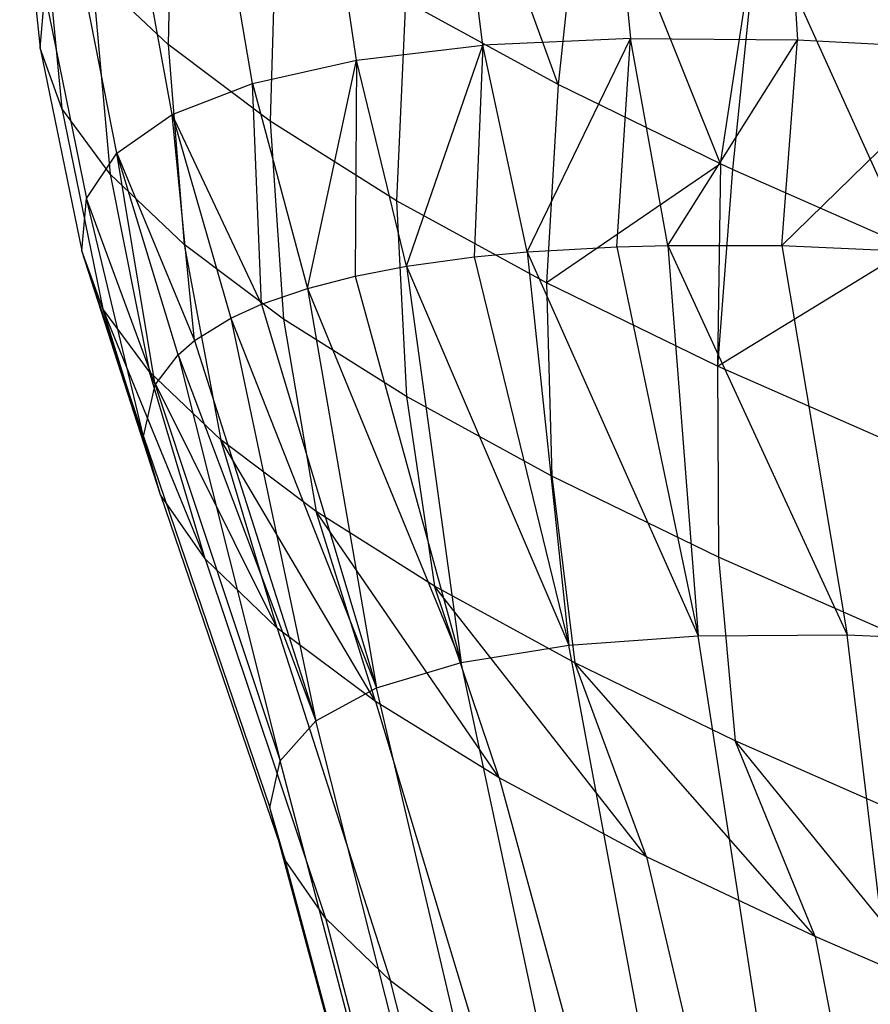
# Model space of a CAD drawing. Extents: x -11.4 to 11.4, y 1.8 to 24.6.
# Tile 83 of 199: x 1.671 to 1.995, y 13.542 to 13.917. Entities that reach past the tile are written whole.
import ezdxf

# ---------------------------------------------------------------- set-up
doc = ezdxf.new("R2010")
doc.units = 0
doc.header["$MEASUREMENT"] = 0
doc.layers.get('0').update_dxf_attribs({"color": 13, "linetype": 'CONTINUOUS'})

# ---------------------------------------------------------------- blocks, each defined once
blk = doc.blocks.new('GRUPUJ_4')
at = {"color": 0}
for p, q in [((13.28049, 12.05063, 3.62338), (13.23359, 12.18001, 3.67668)), ((13.28049, 12.05063, 3.62338), (13.23359, 12.18001, 3.67668)), ((13.29117, 12.14833, 3.59776), (13.28049, 12.05063, 3.62338)), ((13.29117, 12.14833, 3.59776), (13.28049, 12.05063, 3.62338)), ((13.34228, 12.02046, 3.55615), (13.29117, 12.14833, 3.59776)), ((13.34228, 12.02046, 3.55615), (13.29117, 12.14833, 3.59776)), ((13.30022, 12.1484, 4.83646), (13.30809, 12.06824, 4.83112)), ((13.30022, 12.1484, 4.83646), (13.30809, 12.06824, 4.83112)), ((13.36628, 12.14782, 4.90914), (13.3717, 12.06768, 4.90111)), ((13.36628, 12.14782, 4.90914), (13.3717, 12.06768, 4.90111)), ((13.25189, 12.06563, 4.7551), (13.24185, 12.14569, 4.75751)), ((13.25189, 12.06563, 4.7551), (13.24185, 12.14569, 4.75751)), ((13.0755, 12.14277, 4.18785), (13.08325, 12.06448, 4.20593)), ((13.0755, 12.14277, 4.18785), (13.08325, 12.06448, 4.20593)), ((13.13361, 12.14307, 3.87778), (13.13198, 12.06587, 3.9013)), ((13.13361, 12.14307, 3.87778), (13.13198, 12.06587, 3.9013)), ((13.20372, 12.05988, 4.67391), (13.19183, 12.13972, 4.67318)), ((13.20372, 12.05988, 4.67391), (13.19183, 12.13972, 4.67318)), ((13.16415, 12.05105, 4.58846), (13.15073, 12.13054, 4.58444)), ((13.16415, 12.05105, 4.58846), (13.15073, 12.13054, 4.58444)), ((13.08405, 12.11918, 4.08996), (13.09156, 12.04156, 4.11078)), ((13.08405, 12.11918, 4.08996), (13.09156, 12.04156, 4.11078)), ((13.13362, 12.03924, 4.49973), (13.11902, 12.11828, 4.49229)), ((13.13362, 12.03924, 4.49973), (13.11902, 12.11828, 4.49229)), ((13.34228, 12.02046, 3.55615), (13.35696, 12.11612, 3.52577)), ((13.34228, 12.02046, 3.55615), (13.35696, 12.11612, 3.52577)), ((13.35696, 12.11612, 3.52577), (13.34696, 12.0183, 3.5516)), ((13.35696, 12.11612, 3.52577), (13.34696, 12.0183, 3.5516)), ((13.41457, 11.9885, 3.49274), (13.35696, 12.11612, 3.52577)), ((13.41457, 11.9885, 3.49274), (13.35696, 12.11612, 3.52577)), ((13.17321, 12.11338, 3.7874), (13.17082, 12.03675, 3.81267)), ((13.17321, 12.11338, 3.7874), (13.17082, 12.03675, 3.81267)), ((13.11247, 12.02458, 4.40872), (13.09706, 12.10306, 4.39777)), ((13.11247, 12.02458, 4.40872), (13.09706, 12.10306, 4.39777)), ((13.13198, 12.06587, 3.9013), (13.10295, 12.09345, 3.99408)), ((13.10295, 12.09345, 3.99408), (13.10993, 12.01655, 4.01759)), ((13.13198, 12.06587, 3.9013), (13.10295, 12.09345, 3.99408)), ((13.10295, 12.09345, 3.99408), (13.10993, 12.01655, 4.01759)), ((13.08325, 12.06448, 4.20593), (13.08509, 12.08506, 4.30196)), ((13.08325, 12.06448, 4.20593), (13.08509, 12.08506, 4.30196)), ((13.08509, 12.08506, 4.30196), (13.10095, 12.00725, 4.31646)), ((13.08509, 12.08506, 4.30196), (13.10095, 12.00725, 4.31646)), ((13.22235, 12.08245, 3.70228), (13.21902, 12.00641, 3.72919)), ((13.22235, 12.08245, 3.70228), (13.21902, 12.00641, 3.72919)), ((13.28049, 12.05063, 3.62338), (13.22235, 12.08245, 3.70228)), ((13.28049, 12.05063, 3.62338), (13.22235, 12.08245, 3.70228)), ((13.17082, 12.03675, 3.81267), (13.13198, 12.06587, 3.9013)), ((13.17082, 12.03675, 3.81267), (13.13198, 12.06587, 3.9013)), ((13.13198, 12.06587, 3.9013), (13.13815, 11.98974, 3.9274)), ((13.13198, 12.06587, 3.9013), (13.13815, 11.98974, 3.9274)), ((13.20372, 12.05988, 4.67391), (13.25189, 12.06563, 4.7551)), ((13.20372, 12.05988, 4.67391), (13.25189, 12.06563, 4.7551)), ((13.22277, 11.9815, 4.67074), (13.25189, 12.06563, 4.7551)), ((13.22277, 11.9815, 4.67074), (13.25189, 12.06563, 4.7551)), ((13.25189, 12.06563, 4.7551), (13.24852, 11.98505, 4.71632)), ((13.25189, 12.06563, 4.7551), (13.24852, 11.98505, 4.71632)), ((13.30809, 12.06824, 4.83112), (13.25189, 12.06563, 4.7551)), ((13.30809, 12.06824, 4.83112), (13.25189, 12.06563, 4.7551)), ((13.26868, 11.98698, 4.74813), (13.25189, 12.06563, 4.7551)), ((13.26868, 11.98698, 4.74813), (13.25189, 12.06563, 4.7551)), ((13.26868, 11.98698, 4.74813), (13.30809, 12.06824, 4.83112)), ((13.26868, 11.98698, 4.74813), (13.30809, 12.06824, 4.83112)), ((13.30292, 11.98895, 4.79617), (13.30809, 12.06824, 4.83112)), ((13.30292, 11.98895, 4.79617), (13.30809, 12.06824, 4.83112)), ((13.30809, 12.06824, 4.83112), (13.3717, 12.06768, 4.90111)), ((13.32226, 11.98947, 4.8206), (13.30809, 12.06824, 4.83112)), ((13.30809, 12.06824, 4.83112), (13.3717, 12.06768, 4.90111)), ((13.32226, 11.98947, 4.8206), (13.30809, 12.06824, 4.83112)), ((13.32226, 11.98947, 4.8206), (13.3717, 12.06768, 4.90111)), ((13.32226, 11.98947, 4.8206), (13.3717, 12.06768, 4.90111)), ((13.3657, 11.98938, 4.86973), (13.3717, 12.06768, 4.90111)), ((13.3657, 11.98938, 4.86973), (13.3717, 12.06768, 4.90111)), ((13.3717, 12.06768, 4.90111), (13.442, 12.06395, 4.96427)), ((13.3717, 12.06768, 4.90111), (13.442, 12.06395, 4.96427)), ((13.09156, 12.04156, 4.11078), (13.08325, 12.06448, 4.20593)), ((13.08325, 12.06448, 4.20593), (13.09917, 11.98743, 4.224)), ((13.09156, 12.04156, 4.11078), (13.08325, 12.06448, 4.20593)), ((13.08325, 12.06448, 4.20593), (13.09917, 11.98743, 4.224)), ((13.3657, 11.98938, 4.86973), (13.442, 12.06395, 4.96427)), ((13.3657, 11.98938, 4.86973), (13.442, 12.06395, 4.96427)), ((13.16415, 12.05105, 4.58846), (13.20372, 12.05988, 4.67391)), ((13.16415, 12.05105, 4.58846), (13.20372, 12.05988, 4.67391)), ((13.18505, 11.97308, 4.58929), (13.20372, 12.05988, 4.67391)), ((13.18505, 11.97308, 4.58929), (13.20372, 12.05988, 4.67391)), ((13.20372, 12.05988, 4.67391), (13.20321, 11.97773, 4.6312)), ((13.20372, 12.05988, 4.67391), (13.20321, 11.97773, 4.6312)), ((13.22277, 11.9815, 4.67074), (13.20372, 12.05988, 4.67391)), ((13.22277, 11.9815, 4.67074), (13.20372, 12.05988, 4.67391)), ((13.13362, 12.03924, 4.49973), (13.16415, 12.05105, 4.58846)), ((13.13362, 12.03924, 4.49973), (13.16415, 12.05105, 4.58846)), ((13.16415, 12.05105, 4.58846), (13.18505, 11.97308, 4.58929)), ((13.16757, 11.96708, 4.54194), (13.16415, 12.05105, 4.58846)), ((13.16757, 11.96708, 4.54194), (13.16415, 12.05105, 4.58846)), ((13.16415, 12.05105, 4.58846), (13.18505, 11.97308, 4.58929)), ((13.28049, 12.05063, 3.62338), (13.27603, 11.97521, 3.65181)), ((13.28049, 12.05063, 3.62338), (13.27603, 11.97521, 3.65181)), ((13.34228, 12.02046, 3.55615), (13.28049, 12.05063, 3.62338)), ((13.34228, 12.02046, 3.55615), (13.28049, 12.05063, 3.62338)), ((13.10993, 12.01655, 4.01759), (13.09156, 12.04156, 4.11078)), ((13.09156, 12.04156, 4.11078), (13.10718, 11.96536, 4.13238)), ((13.10993, 12.01655, 4.01759), (13.09156, 12.04156, 4.11078)), ((13.09156, 12.04156, 4.11078), (13.10718, 11.96536, 4.13238)), ((13.11247, 12.02458, 4.40872), (13.13362, 12.03924, 4.49973)), ((13.11247, 12.02458, 4.40872), (13.13362, 12.03924, 4.49973)), ((13.14207, 11.95324, 4.44969), (13.13362, 12.03924, 4.49973)), ((13.14207, 11.95324, 4.44969), (13.13362, 12.03924, 4.49973)), ((13.13362, 12.03924, 4.49973), (13.15595, 11.96182, 4.50471)), ((13.16757, 11.96708, 4.54194), (13.13362, 12.03924, 4.49973)), ((13.13362, 12.03924, 4.49973), (13.15595, 11.96182, 4.50471)), ((13.16757, 11.96708, 4.54194), (13.13362, 12.03924, 4.49973)), ((13.21902, 12.00641, 3.72919), (13.17082, 12.03675, 3.81267)), ((13.17082, 12.03675, 3.81267), (13.17589, 11.96143, 3.84125)), ((13.21902, 12.00641, 3.72919), (13.17082, 12.03675, 3.81267)), ((13.17082, 12.03675, 3.81267), (13.17589, 11.96143, 3.84125)), ((13.10095, 12.00725, 4.31646), (13.11247, 12.02458, 4.40872)), ((13.10095, 12.00725, 4.31646), (13.11247, 12.02458, 4.40872)), ((13.11247, 12.02458, 4.40872), (13.14207, 11.95324, 4.44969)), ((13.12704, 11.93639, 4.35566), (13.11247, 12.02458, 4.40872)), ((13.13579, 11.94786, 4.41796), (13.11247, 12.02458, 4.40872)), ((13.13579, 11.94786, 4.41796), (13.11247, 12.02458, 4.40872)), ((13.11247, 12.02458, 4.40872), (13.14207, 11.95324, 4.44969)), ((13.12704, 11.93639, 4.35566), (13.11247, 12.02458, 4.40872)), ((13.34228, 12.02046, 3.55615), (13.27603, 11.97521, 3.65181)), ((13.34228, 12.02046, 3.55615), (13.27603, 11.97521, 3.65181)), ((13.34228, 12.02046, 3.55615), (13.34122, 11.9435, 3.5814)), ((13.34228, 12.02046, 3.55615), (13.34122, 11.9435, 3.5814)), ((13.34696, 12.0183, 3.5516), (13.34228, 12.02046, 3.55615)), ((13.34696, 12.0183, 3.5516), (13.34228, 12.02046, 3.55615)), ((13.13815, 11.98974, 3.9274), (13.10993, 12.01655, 4.01759)), ((13.13815, 11.98974, 3.9274), (13.10993, 12.01655, 4.01759)), ((13.10993, 12.01655, 4.01759), (13.12487, 11.94128, 4.04265)), ((13.10993, 12.01655, 4.01759), (13.12487, 11.94128, 4.04265)), ((13.34696, 12.0183, 3.5516), (13.34122, 11.9435, 3.5814)), ((13.34696, 12.0183, 3.5516), (13.34122, 11.9435, 3.5814)), ((13.41457, 11.9885, 3.49274), (13.34696, 12.0183, 3.5516)), ((13.41457, 11.9885, 3.49274), (13.34696, 12.0183, 3.5516)), ((13.09917, 11.98743, 4.224), (13.10095, 12.00725, 4.31646)), ((13.09917, 11.98743, 4.224), (13.10095, 12.00725, 4.31646)), ((13.12269, 11.91676, 4.26107), (13.10095, 12.00725, 4.31646)), ((13.12704, 11.93639, 4.35566), (13.10095, 12.00725, 4.31646)), ((13.12269, 11.91676, 4.26107), (13.10095, 12.00725, 4.31646)), ((13.12704, 11.93639, 4.35566), (13.10095, 12.00725, 4.31646)), ((13.27603, 11.97521, 3.65181), (13.21902, 12.00641, 3.72919)), ((13.21902, 12.00641, 3.72919), (13.22274, 11.93194, 3.76011)), ((13.27603, 11.97521, 3.65181), (13.21902, 12.00641, 3.72919)), ((13.21902, 12.00641, 3.72919), (13.22274, 11.93194, 3.76011)), ((13.10718, 11.96536, 4.13238), (13.09917, 11.98743, 4.224)), ((13.12906, 11.89459, 4.16716), (13.09917, 11.98743, 4.224)), ((13.12269, 11.91676, 4.26107), (13.09917, 11.98743, 4.224)), ((13.12269, 11.91676, 4.26107), (13.09917, 11.98743, 4.224)), ((13.12906, 11.89459, 4.16716), (13.09917, 11.98743, 4.224)), ((13.10718, 11.96536, 4.13238), (13.09917, 11.98743, 4.224)), ((13.17589, 11.96143, 3.84125), (13.13815, 11.98974, 3.9274)), ((13.13815, 11.98974, 3.9274), (13.15204, 11.91547, 3.95581)), ((13.17589, 11.96143, 3.84125), (13.13815, 11.98974, 3.9274)), ((13.13815, 11.98974, 3.9274), (13.15204, 11.91547, 3.95581)), ((13.24852, 11.98505, 4.71632), (13.26868, 11.98698, 4.74813)), ((13.24852, 11.98505, 4.71632), (13.26868, 11.98698, 4.74813)), ((13.26868, 11.98698, 4.74813), (13.30292, 11.98895, 4.79617)), ((13.26868, 11.98698, 4.74813), (13.30292, 11.98895, 4.79617)), ((13.26868, 11.98698, 4.74813), (13.33377, 11.84082, 4.77679)), ((13.26868, 11.98698, 4.74813), (13.28457, 11.83729, 4.70458)), ((13.26868, 11.98698, 4.74813), (13.33377, 11.84082, 4.77679)), ((13.26868, 11.98698, 4.74813), (13.28457, 11.83729, 4.70458)), ((13.30292, 11.98895, 4.79617), (13.32226, 11.98947, 4.8206)), ((13.30292, 11.98895, 4.79617), (13.32226, 11.98947, 4.8206)), ((13.30292, 11.98895, 4.79617), (13.33377, 11.84082, 4.77679)), ((13.30292, 11.98895, 4.79617), (13.33377, 11.84082, 4.77679)), ((13.32226, 11.98947, 4.8206), (13.3657, 11.98938, 4.86973)), ((13.32226, 11.98947, 4.8206), (13.39053, 11.84121, 4.84331)), ((13.32226, 11.98947, 4.8206), (13.33377, 11.84082, 4.77679)), ((13.32226, 11.98947, 4.8206), (13.3657, 11.98938, 4.86973)), ((13.32226, 11.98947, 4.8206), (13.39053, 11.84121, 4.84331)), ((13.32226, 11.98947, 4.8206), (13.33377, 11.84082, 4.77679)), ((13.34122, 11.9435, 3.5814), (13.41457, 11.9885, 3.49274)), ((13.34122, 11.9435, 3.5814), (13.41457, 11.9885, 3.49274)), ((13.3657, 11.98938, 4.86973), (13.43603, 11.98633, 4.93603)), ((13.3657, 11.98938, 4.86973), (13.39053, 11.84121, 4.84331)), ((13.3657, 11.98938, 4.86973), (13.43603, 11.98633, 4.93603)), ((13.3657, 11.98938, 4.86973), (13.39053, 11.84121, 4.84331)), ((13.22277, 11.9815, 4.67074), (13.24852, 11.98505, 4.71632)), ((13.22277, 11.9815, 4.67074), (13.24852, 11.98505, 4.71632)), ((13.24852, 11.98505, 4.71632), (13.28457, 11.83729, 4.70458)), ((13.24852, 11.98505, 4.71632), (13.28457, 11.83729, 4.70458)), ((13.20321, 11.97773, 4.6312), (13.22277, 11.9815, 4.67074)), ((13.20321, 11.97773, 4.6312), (13.22277, 11.9815, 4.67074)), ((13.22277, 11.9815, 4.67074), (13.28457, 11.83729, 4.70458)), ((13.22277, 11.9815, 4.67074), (13.28457, 11.83729, 4.70458)), ((13.22277, 11.9815, 4.67074), (13.24359, 11.83067, 4.62761)), ((13.22277, 11.9815, 4.67074), (13.24359, 11.83067, 4.62761)), ((13.18505, 11.97308, 4.58929), (13.20321, 11.97773, 4.6312)), ((13.18505, 11.97308, 4.58929), (13.20321, 11.97773, 4.6312)), ((13.20321, 11.97773, 4.6312), (13.24359, 11.83067, 4.62761)), ((13.20321, 11.97773, 4.6312), (13.24359, 11.83067, 4.62761)), ((13.34122, 11.9435, 3.5814), (13.27603, 11.97521, 3.65181)), ((13.34122, 11.9435, 3.5814), (13.27603, 11.97521, 3.65181)), ((13.27603, 11.97521, 3.65181), (13.27816, 11.90162, 3.6849)), ((13.27603, 11.97521, 3.65181), (13.27816, 11.90162, 3.6849)), ((13.16757, 11.96708, 4.54194), (13.18505, 11.97308, 4.58929)), ((13.16757, 11.96708, 4.54194), (13.18505, 11.97308, 4.58929)), ((13.18505, 11.97308, 4.58929), (13.24359, 11.83067, 4.62761)), ((13.18505, 11.97308, 4.58929), (13.21137, 11.82104, 4.54689)), ((13.18505, 11.97308, 4.58929), (13.21137, 11.82104, 4.54689)), ((13.18505, 11.97308, 4.58929), (13.24359, 11.83067, 4.62761)), ((13.12487, 11.94128, 4.04265), (13.10718, 11.96536, 4.13238)), ((13.14607, 11.87018, 4.07515), (13.10718, 11.96536, 4.13238)), ((13.12487, 11.94128, 4.04265), (13.10718, 11.96536, 4.13238)), ((13.14607, 11.87018, 4.07515), (13.10718, 11.96536, 4.13238)), ((13.12906, 11.89459, 4.16716), (13.10718, 11.96536, 4.13238)), ((13.12906, 11.89459, 4.16716), (13.10718, 11.96536, 4.13238)), ((13.15595, 11.96182, 4.50471), (13.16757, 11.96708, 4.54194)), ((13.15595, 11.96182, 4.50471), (13.16757, 11.96708, 4.54194)), ((13.16757, 11.96708, 4.54194), (13.21137, 11.82104, 4.54689)), ((13.16757, 11.96708, 4.54194), (13.21137, 11.82104, 4.54689)), ((13.14207, 11.95324, 4.44969), (13.15595, 11.96182, 4.50471)), ((13.14207, 11.95324, 4.44969), (13.15595, 11.96182, 4.50471)), ((13.15595, 11.96182, 4.50471), (13.21137, 11.82104, 4.54689)), ((13.15595, 11.96182, 4.50471), (13.18831, 11.80852, 4.46347)), ((13.15595, 11.96182, 4.50471), (13.21137, 11.82104, 4.54689)), ((13.15595, 11.96182, 4.50471), (13.18831, 11.80852, 4.46347)), ((13.22274, 11.93194, 3.76011), (13.17589, 11.96143, 3.84125)), ((13.17589, 11.96143, 3.84125), (13.18838, 11.88821, 3.87286)), ((13.22274, 11.93194, 3.76011), (13.17589, 11.96143, 3.84125)), ((13.17589, 11.96143, 3.84125), (13.18838, 11.88821, 3.87286)), ((13.13579, 11.94786, 4.41796), (13.14207, 11.95324, 4.44969)), ((13.13579, 11.94786, 4.41796), (13.14207, 11.95324, 4.44969)), ((13.14207, 11.95324, 4.44969), (13.18831, 11.80852, 4.46347)), ((13.14207, 11.95324, 4.44969), (13.18831, 11.80852, 4.46347)), ((13.12704, 11.93639, 4.35566), (13.13579, 11.94786, 4.41796)), ((13.12704, 11.93639, 4.35566), (13.13579, 11.94786, 4.41796)), ((13.13579, 11.94786, 4.41796), (13.17472, 11.79329, 4.37844)), ((13.13579, 11.94786, 4.41796), (13.18831, 11.80852, 4.46347)), ((13.13579, 11.94786, 4.41796), (13.17472, 11.79329, 4.37844)), ((13.13579, 11.94786, 4.41796), (13.18831, 11.80852, 4.46347)), ((13.15204, 11.91547, 3.95581), (13.12487, 11.94128, 4.04265)), ((13.1735, 11.84384, 3.98623), (13.12487, 11.94128, 4.04265)), ((13.14607, 11.87018, 4.07515), (13.12487, 11.94128, 4.04265)), ((13.1735, 11.84384, 3.98623), (13.12487, 11.94128, 4.04265)), ((13.15204, 11.91547, 3.95581), (13.12487, 11.94128, 4.04265)), ((13.14607, 11.87018, 4.07515), (13.12487, 11.94128, 4.04265)), ((13.41384, 11.91163, 3.51878), (13.34122, 11.9435, 3.5814)), ((13.34122, 11.9435, 3.5814), (13.34153, 11.87079, 3.61647)), ((13.41384, 11.91163, 3.51878), (13.34122, 11.9435, 3.5814)), ((13.34122, 11.9435, 3.5814), (13.34153, 11.87079, 3.61647)), ((13.12269, 11.91676, 4.26107), (13.12704, 11.93639, 4.35566)), ((13.12269, 11.91676, 4.26107), (13.12704, 11.93639, 4.35566)), ((13.12704, 11.93639, 4.35566), (13.17472, 11.79329, 4.37844)), ((13.12704, 11.93639, 4.35566), (13.17472, 11.79329, 4.37844)), ((13.27816, 11.90162, 3.6849), (13.22274, 11.93194, 3.76011)), ((13.27816, 11.90162, 3.6849), (13.22274, 11.93194, 3.76011)), ((13.22274, 11.93194, 3.76011), (13.23349, 11.85982, 3.79474)), ((13.22274, 11.93194, 3.76011), (13.23349, 11.85982, 3.79474)), ((13.12906, 11.89459, 4.16716), (13.12269, 11.91676, 4.26107)), ((13.12269, 11.91676, 4.26107), (13.17078, 11.77553, 4.2929)), ((13.12906, 11.89459, 4.16716), (13.12269, 11.91676, 4.26107)), ((13.12269, 11.91676, 4.26107), (13.17078, 11.77553, 4.2929)), ((13.18838, 11.88821, 3.87286), (13.15204, 11.91547, 3.95581)), ((13.211, 11.81593, 3.90158), (13.15204, 11.91547, 3.95581)), ((13.18838, 11.88821, 3.87286), (13.15204, 11.91547, 3.95581)), ((13.211, 11.81593, 3.90158), (13.15204, 11.91547, 3.95581)), ((13.1735, 11.84384, 3.98623), (13.15204, 11.91547, 3.95581)), ((13.1735, 11.84384, 3.98623), (13.15204, 11.91547, 3.95581)), ((13.34153, 11.87079, 3.61647), (13.27816, 11.90162, 3.6849)), ((13.27816, 11.90162, 3.6849), (13.28685, 11.83062, 3.72232)), ((13.34153, 11.87079, 3.61647), (13.27816, 11.90162, 3.6849)), ((13.27816, 11.90162, 3.6849), (13.28685, 11.83062, 3.72232)), ((13.14607, 11.87018, 4.07515), (13.12906, 11.89459, 4.16716)), ((13.12906, 11.89459, 4.16716), (13.17654, 11.75549, 4.20798)), ((13.14607, 11.87018, 4.07515), (13.12906, 11.89459, 4.16716)), ((13.12906, 11.89459, 4.16716), (13.17654, 11.75549, 4.20798)), ((13.23349, 11.85982, 3.79474), (13.18838, 11.88821, 3.87286)), ((13.25807, 11.78679, 3.82229), (13.18838, 11.88821, 3.87286)), ((13.211, 11.81593, 3.90158), (13.18838, 11.88821, 3.87286)), ((13.211, 11.81593, 3.90158), (13.18838, 11.88821, 3.87286)), ((13.25807, 11.78679, 3.82229), (13.18838, 11.88821, 3.87286)), ((13.23349, 11.85982, 3.79474), (13.18838, 11.88821, 3.87286)), ((13.1735, 11.84384, 3.98623), (13.14607, 11.87018, 4.07515)), ((13.14607, 11.87018, 4.07515), (13.19193, 11.73341, 4.12477)), ((13.14607, 11.87018, 4.07515), (13.19193, 11.73341, 4.12477)), ((13.1735, 11.84384, 3.98623), (13.14607, 11.87018, 4.07515)), ((13.41211, 11.83981, 3.5556), (13.34153, 11.87079, 3.61647)), ((13.41211, 11.83981, 3.5556), (13.34153, 11.87079, 3.61647)), ((13.34153, 11.87079, 3.61647), (13.34786, 11.80094, 3.65642)), ((13.34153, 11.87079, 3.61647), (13.34786, 11.80094, 3.65642)), ((13.28685, 11.83062, 3.72232), (13.23349, 11.85982, 3.79474)), ((13.3141, 11.75682, 3.7494), (13.23349, 11.85982, 3.79474)), ((13.28685, 11.83062, 3.72232), (13.23349, 11.85982, 3.79474)), ((13.25807, 11.78679, 3.82229), (13.23349, 11.85982, 3.79474)), ((13.3141, 11.75682, 3.7494), (13.23349, 11.85982, 3.79474)), ((13.25807, 11.78679, 3.82229), (13.23349, 11.85982, 3.79474)), ((13.211, 11.81593, 3.90158), (13.1735, 11.84384, 3.98623)), ((13.1735, 11.84384, 3.98623), (13.21674, 11.7096, 4.04437)), ((13.1735, 11.84384, 3.98623), (13.21674, 11.7096, 4.04437)), ((13.211, 11.81593, 3.90158), (13.1735, 11.84384, 3.98623)), ((13.28457, 11.83729, 4.70458), (13.33377, 11.84082, 4.77679)), ((13.28457, 11.83729, 4.70458), (13.33377, 11.84082, 4.77679)), ((13.33377, 11.84082, 4.77679), (13.39053, 11.84121, 4.84331)), ((13.33377, 11.84082, 4.77679), (13.39053, 11.84121, 4.84331)), ((13.35707, 11.69067, 4.76323), (13.33377, 11.84082, 4.77679)), ((13.35707, 11.69067, 4.76323), (13.33377, 11.84082, 4.77679)), ((13.39053, 11.84121, 4.84331), (13.45414, 11.83845, 4.90326)), ((13.40845, 11.69102, 4.82344), (13.39053, 11.84121, 4.84331)), ((13.39053, 11.84121, 4.84331), (13.45414, 11.83845, 4.90326)), ((13.40845, 11.69102, 4.82344), (13.39053, 11.84121, 4.84331)), ((13.24359, 11.83067, 4.62761), (13.28457, 11.83729, 4.70458)), ((13.24359, 11.83067, 4.62761), (13.28457, 11.83729, 4.70458)), ((13.31254, 11.68748, 4.69787), (13.28457, 11.83729, 4.70458)), ((13.31254, 11.68748, 4.69787), (13.28457, 11.83729, 4.70458)), ((13.21137, 11.82104, 4.54689), (13.24359, 11.83067, 4.62761)), ((13.21137, 11.82104, 4.54689), (13.24359, 11.83067, 4.62761)), ((13.27545, 11.68148, 4.6282), (13.24359, 11.83067, 4.62761)), ((13.27545, 11.68148, 4.6282), (13.24359, 11.83067, 4.62761)), ((13.34786, 11.80094, 3.65642), (13.28685, 11.83062, 3.72232)), ((13.3141, 11.75682, 3.7494), (13.28685, 11.83062, 3.72232)), ((13.37837, 11.7264, 3.68385), (13.28685, 11.83062, 3.72232)), ((13.3141, 11.75682, 3.7494), (13.28685, 11.83062, 3.72232)), ((13.37837, 11.7264, 3.68385), (13.28685, 11.83062, 3.72232)), ((13.34786, 11.80094, 3.65642), (13.28685, 11.83062, 3.72232)), ((13.18831, 11.80852, 4.46347), (13.21137, 11.82104, 4.54689)), ((13.18831, 11.80852, 4.46347), (13.21137, 11.82104, 4.54689)), ((13.24628, 11.67277, 4.55514), (13.21137, 11.82104, 4.54689)), ((13.24628, 11.67277, 4.55514), (13.21137, 11.82104, 4.54689)), ((13.25807, 11.78679, 3.82229), (13.211, 11.81593, 3.90158)), ((13.211, 11.81593, 3.90158), (13.25064, 11.68435, 3.96782)), ((13.211, 11.81593, 3.90158), (13.25064, 11.68435, 3.96782)), ((13.25807, 11.78679, 3.82229), (13.211, 11.81593, 3.90158)), ((13.17472, 11.79329, 4.37844), (13.18831, 11.80852, 4.46347)), ((13.17472, 11.79329, 4.37844), (13.18831, 11.80852, 4.46347)), ((13.22541, 11.66144, 4.47963), (13.18831, 11.80852, 4.46347)), ((13.22541, 11.66144, 4.47963), (13.18831, 11.80852, 4.46347)), ((13.41583, 11.77111, 3.59781), (13.34786, 11.80094, 3.65642)), ((13.42496, 11.70624, 3.64497), (13.34786, 11.80094, 3.65642)), ((13.37837, 11.7264, 3.68385), (13.34786, 11.80094, 3.65642)), ((13.42496, 11.70624, 3.64497), (13.34786, 11.80094, 3.65642)), ((13.41583, 11.77111, 3.59781), (13.34786, 11.80094, 3.65642)), ((13.37837, 11.7264, 3.68385), (13.34786, 11.80094, 3.65642)), ((13.17078, 11.77553, 4.2929), (13.17472, 11.79329, 4.37844)), ((13.17078, 11.77553, 4.2929), (13.17472, 11.79329, 4.37844)), ((13.21311, 11.64765, 4.40266), (13.17472, 11.79329, 4.37844)), ((13.21311, 11.64765, 4.40266), (13.17472, 11.79329, 4.37844)), ((13.3141, 11.75682, 3.7494), (13.25807, 11.78679, 3.82229)), ((13.25807, 11.78679, 3.82229), (13.29321, 11.658, 3.89612)), ((13.25807, 11.78679, 3.82229), (13.29321, 11.658, 3.89612)), ((13.3141, 11.75682, 3.7494), (13.25807, 11.78679, 3.82229)), ((13.17654, 11.75549, 4.20798), (13.17078, 11.77553, 4.2929)), ((13.20955, 11.63158, 4.32524), (13.17078, 11.77553, 4.2929)), ((13.17654, 11.75549, 4.20798), (13.17078, 11.77553, 4.2929)), ((13.20955, 11.63158, 4.32524), (13.17078, 11.77553, 4.2929)), ((13.19193, 11.73341, 4.12477), (13.17654, 11.75549, 4.20798)), ((13.21476, 11.61343, 4.24837), (13.17654, 11.75549, 4.20798)), ((13.19193, 11.73341, 4.12477), (13.17654, 11.75549, 4.20798)), ((13.21476, 11.61343, 4.24837), (13.17654, 11.75549, 4.20798)), ((13.37837, 11.7264, 3.68385), (13.3141, 11.75682, 3.7494)), ((13.3141, 11.75682, 3.7494), (13.34388, 11.6309, 3.8302)), ((13.37837, 11.7264, 3.68385), (13.3141, 11.75682, 3.7494)), ((13.3141, 11.75682, 3.7494), (13.34388, 11.6309, 3.8302)), ((13.19193, 11.73341, 4.12477), (13.22868, 11.59345, 4.17306)), ((13.21674, 11.7096, 4.04437), (13.19193, 11.73341, 4.12477)), ((13.19193, 11.73341, 4.12477), (13.22868, 11.59345, 4.17306)), ((13.21674, 11.7096, 4.04437), (13.19193, 11.73341, 4.12477)), ((13.42496, 11.70624, 3.64497), (13.37837, 11.7264, 3.68385)), ((13.37837, 11.7264, 3.68385), (13.40199, 11.60339, 3.77092)), ((13.37837, 11.7264, 3.68385), (13.40199, 11.60339, 3.77092)), ((13.42496, 11.70624, 3.64497), (13.37837, 11.7264, 3.68385)), ((13.25064, 11.68435, 3.96782), (13.21674, 11.7096, 4.04437)), ((13.25114, 11.57189, 4.10028), (13.21674, 11.7096, 4.04437)), ((13.25114, 11.57189, 4.10028), (13.21674, 11.7096, 4.04437)), ((13.25064, 11.68435, 3.96782), (13.21674, 11.7096, 4.04437))]:
    blk.add_line(p, q, dxfattribs=at)
blk = doc.blocks.new('SATELLITE_M_ZWIS-11230-112')
at = {"color": 0}
blk.add_blockref('GRUPUJ_4', (-11.40464, 1.84184, 0.62927), dxfattribs=at)

msp = doc.modelspace()

# ---------------------------------------------------------------- block references
at = {"color": 0}
msp.add_blockref('SATELLITE_M_ZWIS-11230-112', (0, 0), dxfattribs=at)

doc.saveas('drawing.dxf')
